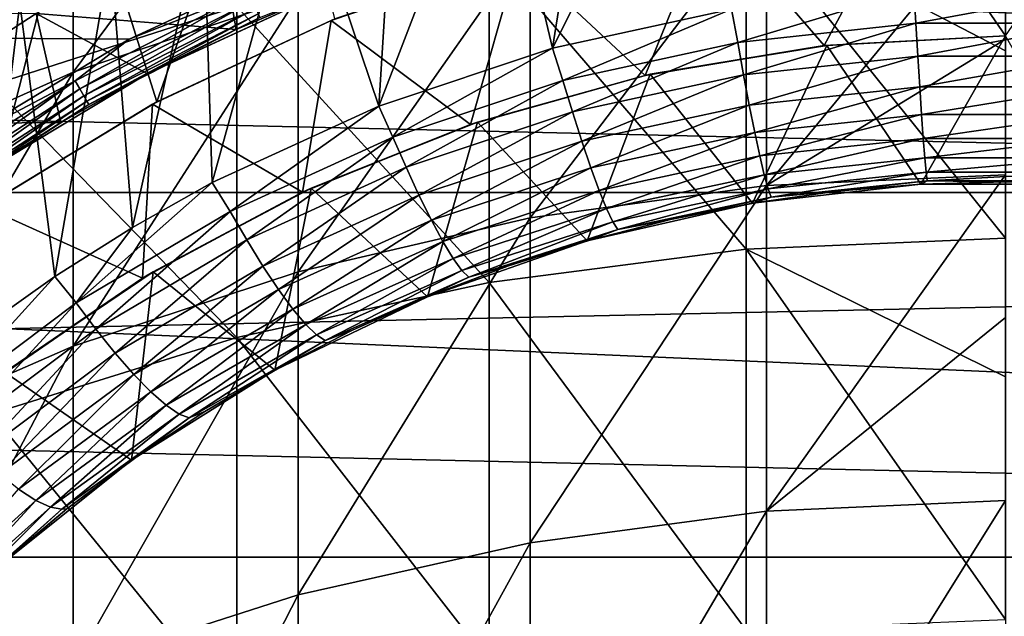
# Model space of a CAD drawing. Header units: metres. Extents: x -22 to 73, y -229 to 22.
# Tile 177 of 256: x -5.06 to -0.01, y 5.52 to 8.58. Entities that reach past the tile are written whole.
import ezdxf

# ---------------------------------------------------------------- set-up
doc = ezdxf.new("R2010")
doc.units = ezdxf.units.M
doc.layers.add('solid_509500_SW0001', color=7, linetype='CONTINUOUS')

msp = doc.modelspace()

# ---------------------------------------------------------------- linework, layer by layer
at = {"layer": 'solid_509500_SW0001'}
for points in [[(17.945194, 9.164743, 0.034086), (-17.503939, 9.981713, 0.034086), (-18.328779, 8.37128, 0.034086)], [(-2.323731, 8.435803, 103), (-2.104349, 9.811472, 103), (-1.583407, 9.90889, 103)], [(-1.405293, 8.636415, 103), (-2.323731, 8.435803, 103), (-1.583407, 9.90889, 103)], [(-4.783543, 8.312871, 275.137054), (-4.783543, 9.471292, 271.298798), (-3.628558, 9.870605, 271.405243)], [(-3.628558, 8.704406, 275.269287), (-4.783543, 8.312871, 275.137054), (-3.628558, 9.870605, 271.405243)], [(-3.752136, 9.874926, 111.693748), (-4.754455, 9.433337, 111.693748), (-4.353753, 8.161329, 111.693748)], [(-3.752136, 9.874926, 111.693748), (-4.353753, 8.161329, 111.693748), (-3.441373, 8.586, 111.693748)], [(-2.323731, 8.435803, 103), (-2.61943, 9.686685, 103), (-2.104349, 9.811472, 103)], [(-5.203274, 8.246428, 279.443634), (-3.944256, 8.649318, 279.60965), (-5.203274, 9.685371, 275.600586)], [(-3.215309, 8.137831, 103), (-3.1272, 9.534878, 103), (-2.61943, 9.686685, 103)], [(-2.323731, 8.435803, 103), (-3.215309, 8.137831, 103), (-2.61943, 9.686685, 103)], [(-21.143082, 7.695457), (-20.391922, 9.508916), (21.143082, 7.695457)], [(-20.391922, 9.508916), (20.391922, 9.508916), (21.143082, 7.695457)], [(-3.215309, 8.137831, 103), (-3.626227, 9.356482, 103), (-3.1272, 9.534878, 103)], [(-5.892459, 7.815964, 274.969238), (-5.892459, 8.964514, 271.163696), (-4.783543, 9.471292, 271.298798)], [(-4.783543, 8.312871, 275.137054), (-5.892459, 7.815964, 274.969238), (-4.783543, 9.471292, 271.298798)], [(-4.754455, 9.433337, 111.693748), (-5.705722, 8.890299, 111.693748), (-5.215423, 7.639492, 111.693748)], [(-4.754455, 9.433337, 111.693748), (-5.215423, 7.639492, 111.693748), (-4.353753, 8.161329, 111.693748)], [(-4.069707, 7.745966, 103), (-4.115109, 9.152003, 103), (-3.626227, 9.356482, 103)], [(-3.215309, 8.137831, 103), (-4.069707, 7.745966, 103), (-3.626227, 9.356482, 103)], [(-0.929466, 8.449029, 110.443748), (-0.505933, 9.236154, 111.193748), (-1.512961, 9.125428, 111.193748)], [(-1.225214, 7.731116, 279.231323), (-1.225214, 9.157329, 275.422241), (0, 9.214355, 275.441498)], [(0, 8.483029, 277.488831), (-1.225214, 7.731116, 279.231323), (0, 9.214355, 275.441498)], [(-0.929466, 8.449029, 110.443748), (0, 8.5, 110.443748), (-0.505933, 9.236154, 111.193748)], [(0, 8.5, 110.443748), (0.505933, 9.236154, 111.193748), (-0.505933, 9.236154, 111.193748)], [(17.945194, 9.164743, 0.034086), (-18.328779, 8.37128, 0.034086), (18.694984, 7.517983, 0.034086)], [(-4.479932, 7.516163, 103), (-4.592504, 8.922006, 103), (-4.115109, 9.152003, 103)], [(-4.069707, 7.745966, 103), (-4.479932, 7.516163, 103), (-4.115109, 9.152003, 103)], [(-2.438629, 7.564697, 279.16275), (-2.438629, 8.986798, 275.364655), (-1.225214, 9.157329, 275.422241)], [(-1.225214, 7.731116, 279.231323), (-2.438629, 7.564697, 279.16275), (-1.225214, 9.157329, 275.422241)], [(-1.330785, 9.115038, 279.801544), (0, 8.423141, 281.572968), (0, 9.173651, 279.825684)], [(-5.754411, 8.595675, 103.024078), (-4.882839, 9.119033, 103.024078), (-5.507677, 8.388015, 103)], [(-4.882839, 9.119033, 103.024078), (-5.057114, 8.667115, 103), (-5.507677, 8.388015, 103)], [(-1.330785, 7.4038, 283.598572), (-1.330785, 9.115038, 279.801544), (-2.649518, 8.939732, 279.729309)], [(-1.847785, 8.296728, 110.443748), (-1.512961, 9.125428, 111.193748), (-2.500675, 8.905567, 111.193748)], [(-1.847785, 8.296728, 110.443748), (-0.929466, 8.449029, 110.443748), (-1.512961, 9.125428, 111.193748)], [(-1.330785, 9.115038, 279.801544), (0, 7.460716, 283.626465), (0, 8.423141, 281.572968)], [(-1.330785, 7.4038, 283.598572), (0, 7.460716, 283.626465), (-1.330785, 9.115038, 279.801544)], [(-3.553573, 8.918078, 158.443756), (-6.171756, 8.494669, 158.443756), (-5.249984, 9.093276, 158.443756)], [(-4.972863, 8.613514, 164.443756), (-3.946867, 8.531251, 162.943756), (-4.045507, 9.086026, 164.443756)], [(-4.045507, 9.086026, 164.443756), (-3.946867, 8.531251, 162.943756), (-3.479445, 8.732323, 162.943756)], [(-3.628558, 7.289112, 279.049194), (-3.628558, 8.704406, 275.269287), (-2.438629, 8.986798, 275.364655)], [(-2.438629, 7.564697, 279.16275), (-3.628558, 7.289112, 279.049194), (-2.438629, 8.986798, 275.364655)], [(-3.553573, 8.918078, 158.443756), (-4.497008, 8.481563, 158.443756), (-6.171756, 8.494669, 158.443756)], [(-4.877291, 7.264608, 103), (-5.057114, 8.667115, 103), (-4.592504, 8.922006, 103)], [(-4.479932, 7.516163, 103), (-4.877291, 7.264608, 103), (-4.592504, 8.922006, 103)], [(-3.883618, 8.722748, 158.450562), (-4.497008, 8.481563, 158.443756), (-3.553573, 8.918078, 158.443756)], [(-2.649518, 7.233568, 283.515076), (-2.649518, 8.939732, 279.729309), (-3.944256, 8.649318, 279.60965)], [(-3.441373, 8.586, 111.693748), (-3.459543, 8.578698, 111.193748), (-2.500675, 8.905567, 111.193748)], [(-2.743943, 8.044923, 110.443748), (-2.500675, 8.905567, 111.193748), (-3.459543, 8.578698, 111.193748)], [(-2.743943, 8.044923, 110.443748), (-1.847785, 8.296728, 110.443748), (-2.500675, 8.905567, 111.193748)], [(-2.649518, 7.233568, 283.515076), (-1.330785, 7.4038, 283.598572), (-2.649518, 8.939732, 279.729309)], [(-4.783543, 6.907017, 278.891754), (-4.783543, 8.312871, 275.137054), (-3.628558, 8.704406, 275.269287)], [(-3.628558, 7.289112, 279.049194), (-4.783543, 6.907017, 278.891754), (-3.628558, 8.704406, 275.269287)], [(-3.883618, 8.722748, 158.450562), (-4.774118, 8.269015, 158.450562), (-4.497008, 8.481563, 158.443756)], [(-4.749977, 8.227202, 158.470566), (-4.774118, 8.269015, 158.450562), (-3.883618, 8.722748, 158.450562)], [(-3.86398, 8.67864, 158.470566), (-4.749977, 8.227202, 158.470566), (-3.883618, 8.722748, 158.450562)], [(-4.403004, 8.305032, 162.943756), (-4.403039, 8.305014, 158.643753), (-3.479299, 8.732381, 158.643753)], [(-3.826074, 8.593504, 158.592194), (-3.479299, 8.732381, 158.643753), (-4.403039, 8.305014, 158.643753)], [(-3.946867, 8.531251, 162.943756), (-4.403004, 8.305032, 162.943756), (-3.479299, 8.732381, 158.643753)], [(-3.479445, 8.732323, 162.943756), (-3.946867, 8.531251, 162.943756), (-3.479299, 8.732381, 158.643753)], [(-1.373045, 8.465729, 103.01519), (-1.405293, 8.636415, 103), (-0.470659, 8.737332, 103)], [(-1.373045, 8.465729, 103.01519), (-0.470659, 8.737332, 103), (-0.45944, 8.564036, 103.01519)], [(-0.45944, 8.564036, 103.01519), (-0.470659, 8.737332, 103), (0.469391, 8.737401, 103)], [(-0.45944, 8.564036, 103.01519), (0.469391, 8.737401, 103), (0.45944, 8.564036, 103.01519)], [(-5.260609, 6.992031, 103), (-5.507677, 8.388015, 103), (-5.057114, 8.667115, 103)], [(-4.877291, 7.264608, 103), (-5.260609, 6.992031, 103), (-5.057114, 8.667115, 103)], [(-3.944256, 6.951561, 283.37674), (-3.944256, 8.649318, 279.60965), (-5.203274, 8.246428, 279.443634)], [(-4.729252, 8.191305, 158.502411), (-4.749977, 8.227202, 158.470566), (-3.86398, 8.67864, 158.470566)], [(-3.847121, 8.640774, 158.502411), (-4.729252, 8.191305, 158.502411), (-3.86398, 8.67864, 158.470566)], [(-4.713358, 8.163775, 158.543884), (-4.729252, 8.191305, 158.502411), (-3.847121, 8.640774, 158.502411)], [(-3.834191, 8.611734, 158.543884), (-4.713358, 8.163775, 158.543884), (-3.847121, 8.640774, 158.502411)], [(-3.944256, 6.951561, 283.37674), (-2.649518, 7.233568, 283.515076), (-3.944256, 8.649318, 279.60965)], [(-5.846076, 8.046454, 164.443756), (-4.972863, 8.613514, 164.443756), (-9.059902, 8.612094, 164.443756)], [(-5.846076, 8.046454, 164.443756), (-4.846346, 8.054374, 162.943756), (-4.972863, 8.613514, 164.443756)], [(-4.972863, 8.613514, 164.443756), (-4.846346, 8.054374, 162.943756), (-4.403004, 8.305032, 162.943756)], [(-4.972863, 8.613514, 164.443756), (-4.403004, 8.305032, 162.943756), (-3.946867, 8.531251, 162.943756)], [(-4.703381, 8.146494, 158.592194), (-4.713358, 8.163775, 158.543884), (-3.834191, 8.611734, 158.543884)], [(-3.826074, 8.593504, 158.592194), (-4.703381, 8.146494, 158.592194), (-3.834191, 8.611734, 158.543884)], [(-3.826074, 8.593504, 158.592194), (-4.403039, 8.305014, 158.643753), (-4.703381, 8.146494, 158.592194)], [(-2.270889, 8.27024, 103.01519), (-2.323731, 8.435803, 103), (-1.405293, 8.636415, 103)], [(-2.270889, 8.27024, 103.01519), (-1.405293, 8.636415, 103), (-1.373045, 8.465729, 103.01519)], [(-4.353753, 8.161329, 111.693748), (-4.375947, 8.149453, 111.193748), (-3.459543, 8.578698, 111.193748)], [(-3.607193, 7.696633, 110.443748), (-3.459543, 8.578698, 111.193748), (-4.375947, 8.149453, 111.193748)], [(-3.441373, 8.586, 111.693748), (-4.353753, 8.161329, 111.693748), (-3.459543, 8.578698, 111.193748)], [(-3.607193, 7.696633, 110.443748), (-2.743943, 8.044923, 110.443748), (-3.459543, 8.578698, 111.193748)], [(-1.373045, 8.465729, 103.01519), (-0.45944, 8.564036, 103.01519), (-1.343462, 8.299788, 103.060364)], [(-0.45944, 8.564036, 103.01519), (-0.449534, 8.39579, 103.060364), (-1.343462, 8.299788, 103.060364)], [(-0.45944, 8.564036, 103.01519), (0.45944, 8.564036, 103.01519), (-0.449534, 8.39579, 103.060364)], [(0.45944, 8.564036, 103.01519), (0.449535, 8.39579, 103.060364), (-0.449534, 8.39579, 103.060364)], [(-4.497008, 8.481563, 158.443756), (-5.387721, 7.945594, 158.443756), (-6.171756, 8.494669, 158.443756)], [(0, 8.5, 105.193748), (0, 8.5, 110.443748), (-0.929466, 8.449029, 110.443748)], [(-0.917046, 8.450386, 105.193748), (0, 8.5, 105.193748), (-0.929466, 8.449029, 110.443748)], [(-0.434723, 7.737798, 105.193748), (0, 8.5, 105.193748), (-0.917046, 8.450386, 105.193748)], [(0.434723, 7.737798, 105.193748), (0, 8.5, 105.193748), (-0.434723, 7.737798, 105.193748)], [(-4.774118, 8.269015, 158.450562), (-5.387721, 7.945594, 158.443756), (-4.497008, 8.481563, 158.443756)], [(-2.270889, 8.27024, 103.01519), (-1.373045, 8.465729, 103.01519), (-2.222028, 8.108881, 103.060364)], [(-1.373045, 8.465729, 103.01519), (-1.343462, 8.299788, 103.060364), (-2.222028, 8.108881, 103.060364)], [(-1.8234, 8.302121, 105.193748), (-0.929466, 8.449029, 110.443748), (-1.847785, 8.296728, 110.443748)], [(-1.8234, 8.302121, 105.193748), (-0.917046, 8.450386, 105.193748), (-0.929466, 8.449029, 110.443748)], [(-1.297803, 7.640563, 105.193748), (-0.917046, 8.450386, 105.193748), (-1.8234, 8.302121, 105.193748)], [(-0.434723, 7.737798, 105.193748), (-0.917046, 8.450386, 105.193748), (-1.297803, 7.640563, 105.193748)], [(0, 8.483029, 277.488831), (0, 7.786768, 279.254242), (-1.225214, 7.731116, 279.231323)], [(-3.142665, 7.979816, 103.01519), (-3.215309, 8.137831, 103), (-2.323731, 8.435803, 103)], [(-3.142665, 7.979816, 103.01519), (-2.323731, 8.435803, 103), (-2.270889, 8.27024, 103.01519)], [(-1.343462, 8.299788, 103.060364), (-0.449534, 8.39579, 103.060364), (-1.314433, 8.144309, 103.134148)], [(-0.449534, 8.39579, 103.060364), (-0.439811, 8.237966, 103.134148), (-1.314433, 8.144309, 103.134148)], [(-0.449534, 8.39579, 103.060364), (0.449535, 8.39579, 103.060364), (-0.439811, 8.237966, 103.134148)], [(0.449535, 8.39579, 103.060364), (0.439811, 8.237966, 103.134148), (-0.439811, 8.237966, 103.134148)], [(18.694984, 7.517983, 0.034086), (-18.328779, 8.37128, 0.034086), (-19.005844, 6.693308, 0.034086)], [(-5.892459, 6.422091, 278.691925), (-5.892459, 7.815964, 274.969238), (-4.783543, 8.312871, 275.137054)], [(-4.783543, 6.907017, 278.891754), (-5.892459, 6.422091, 278.691925), (-4.783543, 8.312871, 275.137054)], [(-5.275088, 7.780324, 162.943756), (-5.275158, 7.780277, 158.643753), (-4.403039, 8.305014, 158.643753)], [(-4.703381, 8.146494, 158.592194), (-4.403039, 8.305014, 158.643753), (-5.275158, 7.780277, 158.643753)], [(-4.846346, 8.054374, 162.943756), (-5.275088, 7.780324, 162.943756), (-4.403039, 8.305014, 158.643753)], [(-4.403004, 8.305032, 162.943756), (-4.846346, 8.054374, 162.943756), (-4.403039, 8.305014, 158.643753)], [(-2.70844, 8.056944, 105.193748), (-1.847785, 8.296728, 110.443748), (-2.743943, 8.044923, 110.443748)], [(-2.70844, 8.056944, 105.193748), (-1.8234, 8.302121, 105.193748), (-1.847785, 8.296728, 110.443748)], [(-2.145317, 7.447155, 105.193748), (-1.8234, 8.302121, 105.193748), (-2.70844, 8.056944, 105.193748)], [(-2.222028, 8.108881, 103.060364), (-1.343462, 8.299788, 103.060364), (-2.174112, 7.958062, 103.134148)], [(-1.343462, 8.299788, 103.060364), (-1.314433, 8.144309, 103.134148), (-2.174112, 7.958062, 103.134148)], [(-1.297803, 7.640563, 105.193748), (-1.8234, 8.302121, 105.193748), (-2.145317, 7.447155, 105.193748)], [(-4.774118, 8.269015, 158.450562), (-5.612312, 7.724685, 158.450562), (-5.387721, 7.945594, 158.443756)], [(-5.583933, 7.685625, 158.470566), (-5.612312, 7.724685, 158.450562), (-4.774118, 8.269015, 158.450562)], [(-4.749977, 8.227202, 158.470566), (-5.583933, 7.685625, 158.470566), (-4.774118, 8.269015, 158.450562)], [(-5.203274, 6.560334, 283.184875), (-3.944256, 6.951561, 283.37674), (-5.203274, 8.246428, 279.443634)], [(-3.142665, 7.979816, 103.01519), (-2.270889, 8.27024, 103.01519), (-3.075187, 7.825253, 103.060364)], [(-2.270889, 8.27024, 103.01519), (-2.222028, 8.108881, 103.060364), (-3.075187, 7.825253, 103.060364)], [(-1.314433, 8.144309, 103.134148), (-0.439811, 8.237966, 103.134148), (-1.286502, 8.004081, 103.234291)], [(-0.439811, 8.237966, 103.134148), (-0.430452, 8.095375, 103.234291), (-1.286502, 8.004081, 103.234291)], [(-0.439811, 8.237966, 103.134148), (0.439811, 8.237966, 103.134148), (-0.430452, 8.095375, 103.234291)], [(0.439811, 8.237966, 103.134148), (0.430453, 8.095375, 103.234291), (-0.430452, 8.095375, 103.234291)], [(-5.559569, 7.652091, 158.502411), (-5.583933, 7.685625, 158.470566), (-4.749977, 8.227202, 158.470566)], [(-4.729252, 8.191305, 158.502411), (-5.559569, 7.652091, 158.502411), (-4.749977, 8.227202, 158.470566)], [(-5.540885, 7.626374, 158.543884), (-5.559569, 7.652091, 158.502411), (-4.729252, 8.191305, 158.502411)], [(-4.713358, 8.163775, 158.543884), (-5.540885, 7.626374, 158.543884), (-4.729252, 8.191305, 158.502411)], [(-5.529155, 7.610229, 158.592194), (-5.540885, 7.626374, 158.543884), (-4.713358, 8.163775, 158.543884)], [(-4.703381, 8.146494, 158.592194), (-5.529155, 7.610229, 158.592194), (-4.713358, 8.163775, 158.543884)], [(-4.703381, 8.146494, 158.592194), (-5.275158, 7.780277, 158.643753), (-5.529155, 7.610229, 158.592194)], [(-5.215423, 7.639492, 111.693748), (-5.240811, 7.622099, 111.193748), (-4.375947, 8.149453, 111.193748)], [(-4.42718, 7.256037, 110.443748), (-4.375947, 8.149453, 111.193748), (-5.240811, 7.622099, 111.193748)], [(-4.353753, 8.161329, 111.693748), (-5.215423, 7.639492, 111.693748), (-4.375947, 8.149453, 111.193748)], [(-4.42718, 7.256037, 110.443748), (-3.607193, 7.696633, 110.443748), (-4.375947, 8.149453, 111.193748)], [(-3.978366, 7.59779, 103.01519), (-4.069707, 7.745966, 103), (-3.215309, 8.137831, 103)], [(-3.978366, 7.59779, 103.01519), (-3.215309, 8.137831, 103), (-3.142665, 7.979816, 103.01519)], [(-2.174112, 7.958062, 103.134148), (-1.314433, 8.144309, 103.134148), (-2.128043, 7.82252, 103.234291)], [(-1.314433, 8.144309, 103.134148), (-1.286502, 8.004081, 103.234291), (-2.128043, 7.82252, 103.234291)], [(-3.075187, 7.825253, 103.060364), (-2.222028, 8.108881, 103.060364), (-3.009074, 7.68134, 103.134148)], [(-2.222028, 8.108881, 103.060364), (-2.174112, 7.958062, 103.134148), (-3.009074, 7.68134, 103.134148)], [(-1.286502, 8.004081, 103.234291), (-0.430452, 8.095375, 103.234291), (-1.260537, 7.883364, 103.35775)], [(-0.430452, 8.095375, 103.234291), (-0.421748, 7.972359, 103.35775), (-1.260537, 7.883364, 103.35775)], [(-0.430452, 8.095375, 103.234291), (0.430453, 8.095375, 103.234291), (-0.421748, 7.972359, 103.35775)], [(0.430453, 8.095375, 103.234291), (0.421749, 7.972359, 103.35775), (-0.421748, 7.972359, 103.35775)], [(-5.846076, 8.046454, 164.443756), (-5.275088, 7.780324, 162.943756), (-4.846346, 8.054374, 162.943756)], [(-3.561876, 7.71771, 105.193748), (-2.743943, 8.044923, 110.443748), (-3.607193, 7.696633, 110.443748)], [(-3.561876, 7.71771, 105.193748), (-2.70844, 8.056944, 105.193748), (-2.743943, 8.044923, 110.443748)], [(-2.965338, 7.160256, 105.193748), (-2.70844, 8.056944, 105.193748), (-3.561876, 7.71771, 105.193748)], [(-2.145317, 7.447155, 105.193748), (-2.70844, 8.056944, 105.193748), (-2.965338, 7.160256, 105.193748)], [(-2.128043, 7.82252, 103.234291), (-1.286502, 8.004081, 103.234291), (-2.085254, 7.706367, 103.35775)], [(-1.286502, 8.004081, 103.234291), (-1.260537, 7.883364, 103.35775), (-2.085254, 7.706367, 103.35775)], [(-3.978366, 7.59779, 103.01519), (-3.142665, 7.979816, 103.01519), (-3.893182, 7.452147, 103.060364)], [(-3.142665, 7.979816, 103.01519), (-3.075187, 7.825253, 103.060364), (-3.893182, 7.452147, 103.060364)], [(-3.009074, 7.68134, 103.134148), (-2.174112, 7.958062, 103.134148), (-2.945586, 7.552742, 103.234291)], [(-2.174112, 7.958062, 103.134148), (-2.128043, 7.82252, 103.234291), (-2.945586, 7.552742, 103.234291)], [(-1.260537, 7.883364, 103.35775), (-0.421748, 7.972359, 103.35775), (-1.237326, 7.785834, 103.500755)], [(-0.421748, 7.972359, 103.35775), (-0.413965, 7.872663, 103.500755), (-1.237326, 7.785834, 103.500755)], [(-0.421748, 7.972359, 103.35775), (0.421749, 7.972359, 103.35775), (-0.413965, 7.872663, 103.500755)], [(0.421749, 7.972359, 103.35775), (0.413962, 7.872663, 103.500755), (-0.413965, 7.872663, 103.500755)], [(-2.085254, 7.706367, 103.35775), (-1.260537, 7.883364, 103.35775), (-2.047041, 7.613134, 103.500755)], [(-1.260537, 7.883364, 103.35775), (-1.237326, 7.785834, 103.500755), (-2.047041, 7.613134, 103.500755)], [(-1.237326, 7.785834, 103.500755), (-0.413965, 7.872663, 103.500755), (-1.217547, 7.71446, 103.658966)], [(-0.413965, 7.872663, 103.500755), (-0.407326, 7.799321, 103.658966), (-1.217547, 7.71446, 103.658966)], [(-0.413965, 7.872663, 103.500755), (0.413962, 7.872663, 103.500755), (-0.407326, 7.799321, 103.658966)], [(0.413962, 7.872663, 103.500755), (0.407327, 7.79932, 103.658966), (-0.407326, 7.799321, 103.658966)], [(-3.893182, 7.452147, 103.060364), (-3.075187, 7.825253, 103.060364), (-3.809826, 7.317291, 103.134148)], [(-3.075187, 7.825253, 103.060364), (-3.009074, 7.68134, 103.134148), (-3.809826, 7.317291, 103.134148)], [(-2.945586, 7.552742, 103.234291), (-2.128043, 7.82252, 103.234291), (-2.886694, 7.443345, 103.35775)], [(-2.128043, 7.82252, 103.234291), (-2.085254, 7.706367, 103.35775), (-2.886694, 7.443345, 103.35775)], [(-2.047041, 7.613134, 103.500755), (-1.237326, 7.785834, 103.500755), (-2.01452, 7.545662, 103.658966)], [(-1.237326, 7.785834, 103.500755), (-1.217547, 7.71446, 103.658966), (-2.01452, 7.545662, 103.658966)], [(-1.225214, 6.059939, 282.939453), (-1.225214, 7.731116, 279.231323), (0, 7.786768, 279.254242)], [(0, 7.053849, 280.960571), (-1.225214, 6.059939, 282.939453), (0, 7.786768, 279.254242)], [(-1.217547, 7.71446, 103.658966), (-0.407326, 7.799321, 103.658966), (-1.201758, 7.671422, 103.827553)], [(-0.407326, 7.799321, 103.658966), (-0.402023, 7.754567, 103.827553), (-1.201758, 7.671422, 103.827553)], [(-0.407326, 7.799321, 103.658966), (0.407327, 7.79932, 103.658966), (-0.402023, 7.754567, 103.827553)], [(0.407327, 7.79932, 103.658966), (0.402023, 7.754567, 103.827553), (-0.402023, 7.754567, 103.827553)], [(-4.768398, 7.128548, 103.01519), (-4.479932, 7.516163, 103), (-4.069707, 7.745966, 103)], [(-4.768398, 7.128548, 103.01519), (-4.069707, 7.745966, 103), (-3.978366, 7.59779, 103.01519)], [(-2.438629, 5.898337, 282.860168), (-2.438629, 7.564697, 279.16275), (-1.225214, 7.731116, 279.231323)], [(-1.225214, 6.059939, 282.939453), (-2.438629, 5.898337, 282.860168), (-1.225214, 7.731116, 279.231323)], [(-0.434723, 7.737798, 105.193748), (-1.297803, 7.640563, 105.193748), (-0.86426, 7.701659, 104)], [(-1.201758, 7.671422, 103.827553), (-0.402023, 7.754567, 103.827553), (-0.86426, 7.701659, 104)], [(-0.402023, 7.754567, 103.827553), (-0.432802, 7.737906, 104), (-0.86426, 7.701659, 104)], [(-0.434723, 7.737798, 105.193748), (-0.86426, 7.701659, 104), (-0.432802, 7.737906, 104)], [(-0.434723, 7.737798, 105.193748), (0.000007, 7.75, 104), (0.432816, 7.737905, 104)], [(-0.434723, 7.737798, 105.193748), (-0.432802, 7.737906, 104), (0.000007, 7.75, 104)], [(0.434723, 7.737798, 105.193748), (-0.434723, 7.737798, 105.193748), (0.432816, 7.737905, 104)], [(-0.402023, 7.754567, 103.827553), (0.000007, 7.75, 104), (-0.432802, 7.737906, 104)], [(-0.402023, 7.754567, 103.827553), (0.402023, 7.754567, 103.827553), (0.000007, 7.75, 104)], [(-21.73333, 5.823431), (-21.143082, 7.695457), (21.73333, 5.823431)], [(-21.143082, 7.695457), (21.143082, 7.695457), (21.73333, 5.823431)], [(-4.373734, 7.288378, 105.193748), (-3.607193, 7.696633, 110.443748), (-4.42718, 7.256037, 110.443748)], [(-4.373734, 7.288378, 105.193748), (-3.561876, 7.71771, 105.193748), (-3.607193, 7.696633, 110.443748)], [(-3.748215, 6.783317, 105.193748), (-3.561876, 7.71771, 105.193748), (-4.373734, 7.288378, 105.193748)], [(-3.809826, 7.317291, 103.134148), (-3.009074, 7.68134, 103.134148), (-3.72991, 7.197789, 103.234291)], [(-2.965338, 7.160256, 105.193748), (-3.561876, 7.71771, 105.193748), (-3.748215, 6.783317, 105.193748)], [(-3.009074, 7.68134, 103.134148), (-2.945586, 7.552742, 103.234291), (-3.72991, 7.197789, 103.234291)], [(-2.886694, 7.443345, 103.35775), (-2.085254, 7.706367, 103.35775), (-2.834178, 7.356468, 103.500755)], [(-2.085254, 7.706367, 103.35775), (-2.047041, 7.613134, 103.500755), (-2.834178, 7.356468, 103.500755)], [(-2.01452, 7.545662, 103.658966), (-1.217547, 7.71446, 103.658966), (-1.988608, 7.506022, 103.827553)], [(-1.217547, 7.71446, 103.658966), (-1.201758, 7.671422, 103.827553), (-1.988608, 7.506022, 103.827553)], [(-1.297803, 7.640563, 105.193748), (-1.293021, 7.641374, 104), (-0.86426, 7.701659, 104)], [(-1.201758, 7.671422, 103.827553), (-0.86426, 7.701659, 104), (-1.293021, 7.641374, 104)], [(-1.297803, 7.640563, 105.193748), (-2.145317, 7.447155, 105.193748), (-1.717745, 7.557238, 104)], [(-1.988608, 7.506022, 103.827553), (-1.201758, 7.671422, 103.827553), (-1.717745, 7.557238, 104)], [(-1.201758, 7.671422, 103.827553), (-1.293021, 7.641374, 104), (-1.717745, 7.557238, 104)], [(-1.297803, 7.640563, 105.193748), (-1.717745, 7.557238, 104), (-1.293021, 7.641374, 104)], [(-5.194072, 6.728418, 110.443748), (-4.42718, 7.256037, 110.443748), (-5.240811, 7.622099, 111.193748)], [(-4.768398, 7.128548, 103.01519), (-3.978366, 7.59779, 103.01519), (-4.666661, 6.993829, 103.060364)], [(-3.978366, 7.59779, 103.01519), (-3.893182, 7.452147, 103.060364), (-4.666661, 6.993829, 103.060364)], [(-2.834178, 7.356468, 103.500755), (-2.047041, 7.613134, 103.500755), (-2.789574, 7.294765, 103.658966)], [(-2.047041, 7.613134, 103.500755), (-2.01452, 7.545662, 103.658966), (-2.789574, 7.294765, 103.658966)], [(-3.72991, 7.197789, 103.234291), (-2.945586, 7.552742, 103.234291), (-3.65591, 7.097232, 103.35775)], [(-2.945586, 7.552742, 103.234291), (-2.886694, 7.443345, 103.35775), (-3.65591, 7.097232, 103.35775)], [(-3.628558, 5.63073, 282.728912), (-3.628558, 7.289112, 279.049194), (-2.438629, 7.564697, 279.16275)], [(-2.438629, 5.898337, 282.860168), (-3.628558, 5.63073, 282.728912), (-2.438629, 7.564697, 279.16275)], [(-2.789574, 7.294765, 103.658966), (-2.01452, 7.545662, 103.658966), (-2.754136, 7.260142, 103.827553)], [(-2.01452, 7.545662, 103.658966), (-1.988608, 7.506022, 103.827553), (-2.754136, 7.260142, 103.827553)], [(-2.145317, 7.447155, 105.193748), (-2.137109, 7.449514, 104), (-1.717745, 7.557238, 104)], [(-1.988608, 7.506022, 103.827553), (-1.717745, 7.557238, 104), (-2.137109, 7.449514, 104)], [(18.694984, 7.517983, 0.034086), (-19.005844, 6.693308, 0.034086), (19.294014, 5.81064, 0.034086)], [(-4.768398, 7.128548, 103.01519), (-4.877291, 7.264608, 103), (-4.479932, 7.516163, 103)], [(-2.754136, 7.260142, 103.827553), (-1.988608, 7.506022, 103.827553), (-2.549801, 7.318539, 104)], [(-1.988608, 7.506022, 103.827553), (-2.137109, 7.449514, 104), (-2.549801, 7.318539, 104)], [(-4.666661, 6.993829, 103.060364), (-3.893182, 7.452147, 103.060364), (-4.567264, 6.870052, 103.134148)], [(-3.893182, 7.452147, 103.060364), (-3.809826, 7.317291, 103.134148), (-4.567264, 6.870052, 103.134148)], [(-3.65591, 7.097232, 103.35775), (-2.886694, 7.443345, 103.35775), (-3.590057, 7.018666, 103.500755)], [(-2.886694, 7.443345, 103.35775), (-2.834178, 7.356468, 103.500755), (-3.590057, 7.018666, 103.500755)], [(-2.145317, 7.447155, 105.193748), (-2.965338, 7.160256, 105.193748), (-2.549801, 7.318539, 104)], [(-2.145317, 7.447155, 105.193748), (-2.549801, 7.318539, 104), (-2.137109, 7.449514, 104)], [(-1.330785, 7.4038, 283.598572), (0, 6.748843, 285.033752), (0, 7.460716, 283.626465)], [(-1.330785, 5.448986, 287.276123), (-1.330785, 7.4038, 283.598572), (-2.649518, 7.233568, 283.515076)], [(-1.330785, 7.4038, 283.598572), (0, 5.503964, 287.307678), (0, 6.748843, 285.033752)], [(-1.330785, 5.448986, 287.276123), (0, 5.503964, 287.307678), (-1.330785, 7.4038, 283.598572)], [(-3.590057, 7.018666, 103.500755), (-2.834178, 7.356468, 103.500755), (-3.534277, 6.964496, 103.658966)], [(-2.834178, 7.356468, 103.500755), (-2.789574, 7.294765, 103.658966), (-3.534277, 6.964496, 103.658966)], [(-5.134614, 6.773901, 105.193748), (-4.373734, 7.288378, 105.193748), (-4.42718, 7.256037, 110.443748)], [(-4.484209, 6.320947, 105.193748), (-4.373734, 7.288378, 105.193748), (-5.134614, 6.773901, 105.193748)], [(-4.783543, 5.259696, 282.546936), (-4.783543, 6.907017, 278.891754), (-3.628558, 7.289112, 279.049194)], [(-3.628558, 5.63073, 282.728912), (-4.783543, 5.259696, 282.546936), (-3.628558, 7.289112, 279.049194)], [(-4.567264, 6.870052, 103.134148), (-3.809826, 7.317291, 103.134148), (-4.47217, 6.761662, 103.234291)], [(-3.748215, 6.783317, 105.193748), (-4.373734, 7.288378, 105.193748), (-4.484209, 6.320947, 105.193748)], [(-3.809826, 7.317291, 103.134148), (-3.72991, 7.197789, 103.234291), (-4.47217, 6.761662, 103.234291)], [(-3.534277, 6.964496, 103.658966), (-2.789574, 7.294765, 103.658966), (-3.490133, 6.936418, 103.827553)], [(-2.789574, 7.294765, 103.658966), (-2.754136, 7.260142, 103.827553), (-3.490133, 6.936418, 103.827553)], [(-2.965338, 7.160256, 105.193748), (-2.954536, 7.164721, 104), (-2.549801, 7.318539, 104)], [(-2.754136, 7.260142, 103.827553), (-2.549801, 7.318539, 104), (-2.954536, 7.164721, 104)], [(-5.503693, 6.577475, 103.01519), (-5.260609, 6.992031, 103), (-4.877291, 7.264608, 103)], [(-5.503693, 6.577475, 103.01519), (-4.877291, 7.264608, 103), (-4.768398, 7.128548, 103.01519)], [(-5.134614, 6.773901, 105.193748), (-4.42718, 7.256037, 110.443748), (-5.194072, 6.728418, 110.443748)], [(-2.649518, 5.284551, 287.181732), (-2.649518, 7.233568, 283.515076), (-3.944256, 6.951561, 283.37674)], [(-3.490133, 6.936418, 103.827553), (-2.754136, 7.260142, 103.827553), (-3.350048, 6.988539, 104)], [(-2.754136, 7.260142, 103.827553), (-2.954536, 7.164721, 104), (-3.350048, 6.988539, 104)], [(-2.649518, 5.284551, 287.181732), (-1.330785, 5.448986, 287.276123), (-2.649518, 7.233568, 283.515076)], [(-4.47217, 6.761662, 103.234291), (-3.72991, 7.197789, 103.234291), (-4.384315, 6.671894, 103.35775)], [(-3.72991, 7.197789, 103.234291), (-3.65591, 7.097232, 103.35775), (-4.384315, 6.671894, 103.35775)], [(-5.503693, 6.577475, 103.01519), (-4.768398, 7.128548, 103.01519), (-5.386778, 6.45554, 103.060364)], [(-4.768398, 7.128548, 103.01519), (-4.666661, 6.993829, 103.060364), (-5.386778, 6.45554, 103.060364)], [(-2.965338, 7.160256, 105.193748), (-3.748215, 6.783317, 105.193748), (-3.350048, 6.988539, 104)], [(-2.965338, 7.160256, 105.193748), (-3.350048, 6.988539, 104), (-2.954536, 7.164721, 104)], [(-4.384315, 6.671894, 103.35775), (-3.65591, 7.097232, 103.35775), (-4.306341, 6.603455, 103.500755)], [(-3.65591, 7.097232, 103.35775), (-3.590057, 7.018666, 103.500755), (-4.306341, 6.603455, 103.500755)], [(0, 7.053849, 280.960571), (0, 6.11398, 282.965942), (-1.225214, 6.059939, 282.939453)], [(-5.386778, 6.45554, 103.060364), (-4.666661, 6.993829, 103.060364), (-5.272778, 6.344708, 103.134148)], [(-4.666661, 6.993829, 103.060364), (-4.567264, 6.870052, 103.134148), (-5.272778, 6.344708, 103.134148)], [(-4.306341, 6.603455, 103.500755), (-3.590057, 7.018666, 103.500755), (-4.240525, 6.55845, 103.658966)], [(-3.590057, 7.018666, 103.500755), (-3.534277, 6.964496, 103.658966), (-4.240525, 6.55845, 103.658966)], [(-3.748215, 6.783317, 105.193748), (-3.735104, 6.790545, 104), (-3.350048, 6.988539, 104)], [(-3.490133, 6.936418, 103.827553), (-3.350048, 6.988539, 104), (-3.735104, 6.790545, 104)], [(-3.944256, 5.012148, 287.02533), (-3.944256, 6.951561, 283.37674), (-5.203274, 6.560334, 283.184875)], [(-4.240525, 6.55845, 103.658966), (-3.534277, 6.964496, 103.658966), (-4.188709, 6.538321, 103.827553)], [(-3.534277, 6.964496, 103.658966), (-3.490133, 6.936418, 103.827553), (-4.188709, 6.538321, 103.827553)], [(-4.188709, 6.538321, 103.827553), (-3.490133, 6.936418, 103.827553), (-4.108502, 6.571355, 104)], [(-3.490133, 6.936418, 103.827553), (-3.735104, 6.790545, 104), (-4.108502, 6.571355, 104)], [(-3.944256, 5.012148, 287.02533), (-2.649518, 5.284551, 287.181732), (-3.944256, 6.951561, 283.37674)], [(-5.892459, 4.788806, 282.315979), (-5.892459, 6.422091, 278.691925), (-4.783543, 6.907017, 278.891754)], [(-4.783543, 5.259696, 282.546936), (-5.892459, 4.788806, 282.315979), (-4.783543, 6.907017, 278.891754)], [(-5.272778, 6.344708, 103.134148), (-4.567264, 6.870052, 103.134148), (-5.163996, 6.249283, 103.234291)], [(-4.567264, 6.870052, 103.134148), (-4.47217, 6.761662, 103.234291), (-5.163996, 6.249283, 103.234291)], [(-4.484209, 6.320947, 105.193748), (-5.134614, 6.773901, 105.193748), (-5.163362, 5.779463, 105.193748)], [(-3.748215, 6.783317, 105.193748), (-4.484209, 6.320947, 105.193748), (-4.108502, 6.571355, 104)], [(-3.748215, 6.783317, 105.193748), (-4.108502, 6.571355, 104), (-3.735104, 6.790545, 104)], [(-5.163996, 6.249283, 103.234291), (-4.47217, 6.761662, 103.234291), (-5.063778, 6.172077, 103.35775)], [(-4.47217, 6.761662, 103.234291), (-4.384315, 6.671894, 103.35775), (-5.063778, 6.172077, 103.35775)], [(19.294014, 5.81064, 0.034086), (-19.005844, 6.693308, 0.034086), (-19.529646, 4.96139, 0.034086)], [(-5.063778, 6.172077, 103.35775), (-4.384315, 6.671894, 103.35775), (-4.975129, 6.115412, 103.500755)], [(-4.384315, 6.671894, 103.35775), (-4.306341, 6.603455, 103.500755), (-4.975129, 6.115412, 103.500755)], [(-4.975129, 6.115412, 103.500755), (-4.306341, 6.603455, 103.500755), (-4.900633, 6.081045, 103.658966)], [(-4.306341, 6.603455, 103.500755), (-4.240525, 6.55845, 103.658966), (-4.900633, 6.081045, 103.658966)], [(-4.484209, 6.320947, 105.193748), (-4.469076, 6.331656, 104), (-4.108502, 6.571355, 104)], [(-4.188709, 6.538321, 103.827553), (-4.108502, 6.571355, 104), (-4.469076, 6.331656, 104)], [(-5.203274, 4.634243, 286.80838), (-3.944256, 5.012148, 287.02533), (-5.203274, 6.560334, 283.184875)], [(-4.900633, 6.081045, 103.658966), (-4.240525, 6.55845, 103.658966), (-4.842373, 6.070119, 103.827553)], [(-4.240525, 6.55845, 103.658966), (-4.188709, 6.538321, 103.827553), (-4.842373, 6.070119, 103.827553)], [(-4.842373, 6.070119, 103.827553), (-4.188709, 6.538321, 103.827553), (-4.815701, 6.072193, 104)], [(-4.188709, 6.538321, 103.827553), (-4.469076, 6.331656, 104), (-4.815701, 6.072193, 104)], [(-4.484209, 6.320947, 105.193748), (-5.163362, 5.779463, 105.193748), (-4.815701, 6.072193, 104)], [(-4.484209, 6.320947, 105.193748), (-4.815701, 6.072193, 104), (-4.469076, 6.331656, 104)], [(-5.063778, 6.172077, 103.35775), (-4.975129, 6.115412, 103.500755), (-5.589046, 5.559923, 103.500755)], [(-5.589046, 5.559923, 103.500755), (-4.975129, 6.115412, 103.500755), (-5.507421, 5.537475, 103.658966)], [(-4.975129, 6.115412, 103.500755), (-4.900633, 6.081045, 103.658966), (-5.507421, 5.537475, 103.658966)], [(-1.225214, 4.150889, 286.530914), (-1.225214, 6.059939, 282.939453), (0, 6.11398, 282.965942)], [(0, 5.418792, 284.34024), (-1.225214, 4.150889, 286.530914), (0, 6.11398, 282.965942)], [(-5.507421, 5.537475, 103.658966), (-4.900633, 6.081045, 103.658966), (-5.444117, 5.536833, 103.827553)], [(-4.900633, 6.081045, 103.658966), (-4.842373, 6.070119, 103.827553), (-5.444117, 5.536833, 103.827553)], [(-5.444117, 5.536833, 103.827553), (-4.842373, 6.070119, 103.827553), (-5.147294, 5.793779, 104)], [(-5.163362, 5.779463, 105.193748), (-5.147294, 5.793779, 104), (-4.815701, 6.072193, 104)], [(-4.842373, 6.070119, 103.827553), (-4.815701, 6.072193, 104), (-5.147294, 5.793779, 104)], [(-2.438629, 3.99479, 286.441284), (-2.438629, 5.898337, 282.860168), (-1.225214, 6.059939, 282.939453)], [(-1.225214, 4.150889, 286.530914), (-2.438629, 3.99479, 286.441284), (-1.225214, 6.059939, 282.939453)], [(-3.628558, 3.736296, 286.292877), (-3.628558, 5.63073, 282.728912), (-2.438629, 5.898337, 282.860168)], [(-2.438629, 3.99479, 286.441284), (-3.628558, 3.736296, 286.292877), (-2.438629, 5.898337, 282.860168)], [(-22.158175, 3.907085), (-21.73333, 5.823431), (22.158175, 3.907085)], [(-21.73333, 5.823431), (21.73333, 5.823431), (22.158175, 3.907085)], [(19.294014, 5.81064, 0.034086), (-19.529646, 4.96139, 0.034086), (19.737476, 4.056416, 0.034086)], [(-4.783543, 3.377897, 286.087128), (-4.783543, 5.259696, 282.546936), (-3.628558, 5.63073, 282.728912)], [(-3.628558, 3.736296, 286.292877), (-4.783543, 3.377897, 286.087128), (-3.628558, 5.63073, 282.728912)]]:
    msp.add_3dface(points, dxfattribs=at)

doc.saveas('drawing.dxf')
